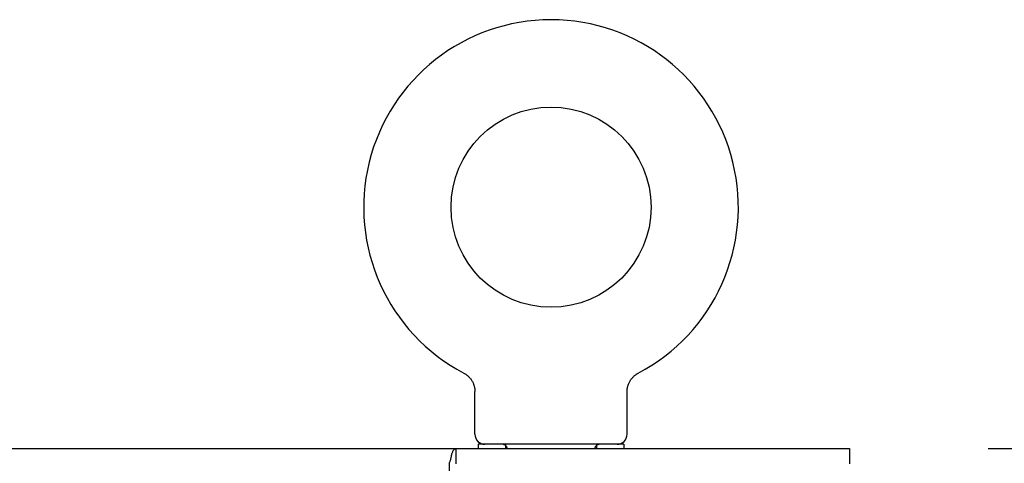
# Model space of a CAD drawing. Header units: inches. Extents: x 0 to 262, y 0 to 169.
# Tile 32 of 40: x 112.55 to 119.31, y 127.32 to 130.37. Entities that reach past the tile are written whole.
import ezdxf

# ---------------------------------------------------------------- set-up
doc = ezdxf.new("R2010")
doc.units = ezdxf.units.IN
doc.header["$LTSCALE"] = 14.384615
doc.header["$MEASUREMENT"] = 0
doc.linetypes.add('HIDDEN', pattern=[0.2, 0.1, -0.1])
doc.layers.get('0').update_dxf_attribs({"linetype": 'CONTINUOUS'})
doc.layers.add('DEFAULT_2', color=8, linetype='HIDDEN')
doc.layers.add('DIMENSIONS', color=7, linetype='CONTINUOUS')
doc.styles.get("Standard").update_dxf_attribs({"font": 'arial.ttf'})
doc.dimstyles.new('DIMSTYLE_1', dxfattribs={"dimtxt": 1.153846, "dimasz": 1.538462, "dimexe": 0.09, "dimexo": 0.07, "dimgap": 0.0375, "dimtad": 0, "dimtih": 1, "dimtoh": 1, "dimzin": 4, "dimdsep": 46, "dimtxsty": 'Standard', "dimblk": '_FILLED', "dimblk1": '_FILLED', "dimblk2": '_FILLED', "dimcen": 0.09, "dimazin": 1, "dimtfac": 1, "dimtdec": 3, "dimtofl": 0, "dimtmove": 0, "dimatfit": 3, "dimldrblk": '_FILLED', "dimfxl": 1, "dimtolj": 1, "dimtzin": 4, "dimarcsym": 0})

# ---------------------------------------------------------------- blocks, each defined once
blk = doc.blocks.new('_FILLED')
at = {"color": 0, "linetype": 'ByBlock'}
blk.add_solid([(0, 0), (-1, 0.2), (-1, -0.2)], dxfattribs=at)
blk = doc.blocks.new('*D19')
at = {"layer": 'DIMENSIONS', "color": 2, "linetype": 'Continuous'}
for p, q in [((119.2029, 127.4207), (121.8, 127.4207)), ((120.4154, 127.4207), (120.4154, 121.887)), ((120.4154, 114.0456), (120.4154, 119.5793)), ((117.8644, 114.0456), (121.8, 114.0456))]:
    blk.add_line(p, q, dxfattribs=at)
at = {"layer": 'DIMENSIONS', "color": 2, "linetype": 'Continuous', "xscale": 1.5384615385, "yscale": 1.5384615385, "zscale": 1.5384615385}
for p, rotation in [((120.4154, 127.4207), 90), ((120.4154, 114.0456), 270)]:
    blk.add_blockref('_FILLED', p, dxfattribs=dict(at, rotation=rotation))
at = {"layer": 'DIMENSIONS', "color": 2, "linetype": 'Continuous', "insert": (120.4154, 121.3101), "char_height": 1.15385, "width": 4.032027, "attachment_point": 2, "line_spacing_factor": 0.9}
blk.add_mtext('13.38', dxfattribs=at)

msp = doc.modelspace()

# ---------------------------------------------------------------- linework, layer by layer
at = {"color": 7, "linetype": 'Continuous'}
for p, q in [((115.5994, 127.9394), (115.5993, 127.9394)), ((115.5993, 127.9394), (115.6039, 127.9369)), ((115.6005, 127.9388), (115.6024, 127.9377)), ((115.6039, 127.9369), (115.6083, 127.9342)), ((115.6083, 127.9342), (115.6127, 127.9314)), ((115.6126, 127.9314), (115.617, 127.9284)), ((115.6169, 127.9284), (115.6212, 127.9252)), ((115.6211, 127.9253), (115.6252, 127.9219)), ((115.6251, 127.922), (115.6291, 127.9184)), ((115.629, 127.9186), (115.6329, 127.9149)), ((115.6328, 127.915), (115.6366, 127.9111)), ((116.7614, 127.9111), (116.7652, 127.915)), ((116.7651, 127.9149), (116.769, 127.9186)), ((116.7689, 127.9184), (116.7729, 127.922)), ((116.7728, 127.9219), (116.777, 127.9253)), ((116.7769, 127.9252), (116.7811, 127.9284)), ((116.781, 127.9284), (116.7854, 127.9314)), ((116.7853, 127.9314), (116.7897, 127.9342)), ((116.7897, 127.9342), (116.7942, 127.9369)), ((116.7897, 127.9342), (116.7911, 127.9351)), ((116.7942, 127.9369), (116.7988, 127.9394)), ((116.7956, 127.9377), (116.7975, 127.9388)), ((116.7987, 127.9394), (116.7988, 127.9394)), ((115.6365, 127.9112), (115.6401, 127.9073)), ((115.64, 127.9074), (115.6435, 127.9033)), ((115.6434, 127.9034), (115.6468, 127.8992)), ((115.6467, 127.8993), (115.6498, 127.895)), ((115.6498, 127.8951), (115.6528, 127.8906)), ((115.6527, 127.8907), (115.6555, 127.8862)), ((115.6555, 127.8863), (115.6581, 127.8817)), ((115.6581, 127.8817), (115.6606, 127.877)), ((115.6605, 127.8771), (115.6629, 127.8723)), ((115.6628, 127.8724), (115.665, 127.8675)), ((115.6649, 127.8676), (115.6669, 127.8627)), ((115.6669, 127.8628), (115.6686, 127.8578)), ((115.6686, 127.8578), (115.6702, 127.8528)), ((115.6702, 127.8528), (115.6716, 127.8477)), ((115.6716, 127.8478), (115.6728, 127.8426)), ((116.7253, 127.8426), (116.7265, 127.8478)), ((116.7265, 127.8477), (116.7279, 127.8528)), ((116.7279, 127.8528), (116.7294, 127.8578)), ((116.7294, 127.8578), (116.7312, 127.8628)), ((116.7312, 127.8627), (116.7331, 127.8676)), ((116.7331, 127.8675), (116.7352, 127.8724)), ((116.7352, 127.8723), (116.7375, 127.8771)), ((116.7375, 127.877), (116.7399, 127.8817)), ((116.7399, 127.8817), (116.7426, 127.8863)), ((116.7425, 127.8862), (116.7453, 127.8907)), ((116.7453, 127.8906), (116.7483, 127.8951)), ((116.7482, 127.895), (116.7514, 127.8993)), ((116.7513, 127.8992), (116.7546, 127.9034)), ((116.7545, 127.9033), (116.758, 127.9074)), ((116.7579, 127.9073), (116.7615, 127.9112)), ((115.6728, 127.8427), (115.6738, 127.8375)), ((115.6738, 127.8376), (115.6746, 127.8324)), ((115.6752, 127.8272), (115.6757, 127.822)), ((115.676, 127.5197), (115.676, 127.8122)), ((116.722, 127.8122), (116.7221, 127.8167)), ((116.722, 127.5197), (116.722, 127.8122)), ((116.7221, 127.8167), (116.7224, 127.822)), ((116.7228, 127.8272), (116.7234, 127.8324)), ((116.7234, 127.8324), (116.7243, 127.8376)), ((116.7243, 127.8375), (116.7253, 127.8427)), ((115.699, 127.4507), (115.699, 127.4207)), ((116.699, 127.4507), (115.699, 127.4507)), ((116.699, 127.4507), (116.699, 127.4207)), ((45.355, 127.4207), (118.251, 127.4207)), ((115.546, 127.3167), (115.546, 127.4207)), ((118.251, 127.4207), (118.251, 127.3167)), ((115.5005, 126.6707), (115.5005, 127.3239))]:
    msp.add_line(p, q, dxfattribs=at)
for points in [[(115.6746, 127.8324), (115.6752, 127.8272), (115.6757, 127.822), (115.676, 127.8167), (115.676, 127.8122)], [(116.7221, 127.8167), (116.7224, 127.822), (116.7228, 127.8272)], [(115.5143, 127.3691), (115.5156, 127.3745), (115.5169, 127.3799), (115.5183, 127.3854), (115.5198, 127.3907), (115.5214, 127.3955), (115.5231, 127.3999), (115.5248, 127.4038), (115.5266, 127.4073), (115.5287, 127.4107), (115.531, 127.4136), (115.5335, 127.416), (115.536, 127.4179), (115.5386, 127.4192), (115.5411, 127.4201), (115.5436, 127.4206), (115.546, 127.4207)], [(115.5005, 127.3239), (115.5019, 127.3264), (115.5034, 127.3294), (115.5049, 127.333), (115.5064, 127.3372), (115.5079, 127.3421), (115.5093, 127.3474), (115.5106, 127.3527), (115.5119, 127.3581), (115.5143, 127.3691)]]:
    msp.add_lwpolyline(points, dxfattribs=at)
msp.add_circle((116.199, 129.0787), 0.6875, dxfattribs=at)
for centre, radius, start, end in [((116.199, 129.0787), 1.2875, 297.70045, 242.29954), ((115.745, 127.5197), 0.069, 180, 270), ((116.653, 127.5197), 0.069, 270, 360)]:
    msp.add_arc(centre, radius, start, end, dxfattribs=at)
at = {"layer": 'DEFAULT_2', "color": 8, "linetype": 'HIDDEN'}
for p, q in [((115.5992, 127.9394), (115.5993, 127.9394)), ((115.6069, 127.9351), (115.6083, 127.9342)), ((115.8865, 127.4507), (115.8865, 127.4207)), ((116.5115, 127.4507), (116.5115, 127.4207)), ((115.899, 125.7697), (115.899, 127.4162)), ((116.499, 125.7697), (116.499, 127.4162))]:
    msp.add_line(p, q, dxfattribs=at)
for centre, start, end in [((115.8645, 127.4162), 0, 90), ((116.5335, 127.4162), 90, 180)]:
    msp.add_arc(centre, 0.0345, start, end, dxfattribs=at)

# ---------------------------------------------------------------- dimensions: what is measured, and where the dimension line sits
at = {"layer": 'DIMENSIONS', "color": 2, "linetype": 'Continuous'}
dim = msp.add_linear_dim(base=(120.4154, 114.0456), p1=(121.87, 127.4207), p2=(117.7944, 114.0456), angle=270, dimstyle='DIMSTYLE_1', dxfattribs=at)
dim.commit()
dim.dimension.update_dxf_attribs({"geometry": '*D19', "text_midpoint": (120.4623, 120.7267), "dimtype": 160})

doc.saveas('drawing.dxf')
